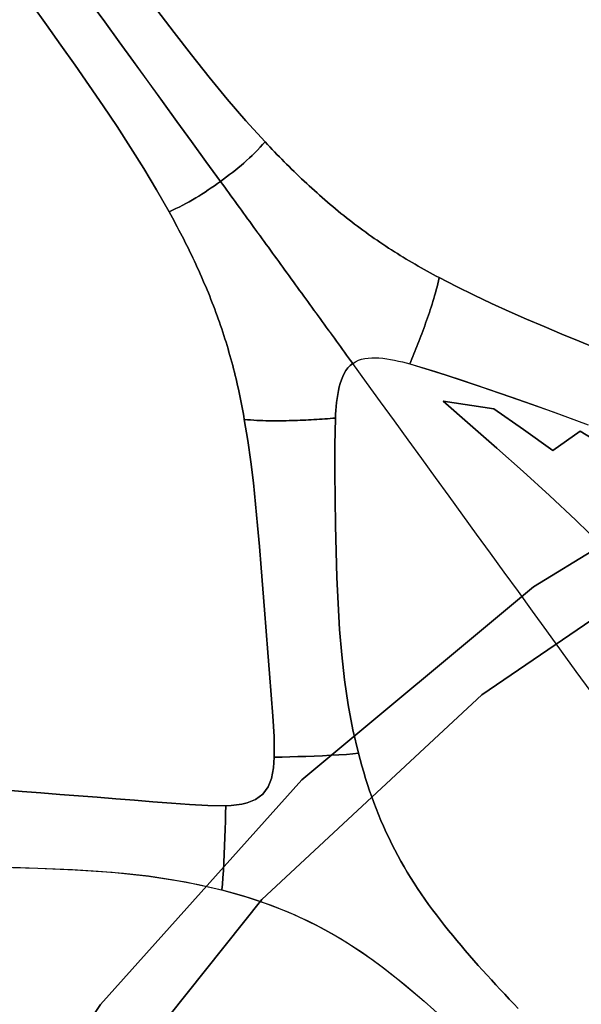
# Model space of a CAD drawing. Header units: centimetres. Extents: x -49.6 to 49.6, y -49.6 to 49.6.
# Tile 25 of 61: x -15.5 to -10.4, y 11.4 to 20.3. Entities that reach past the tile are written whole.
import ezdxf

# ---------------------------------------------------------------- set-up
doc = ezdxf.new("R2010")
doc.units = ezdxf.units.CM
doc.layers.get('0').update_dxf_attribs({"true_color": 0x5890e1})

msp = doc.modelspace()

# ---------------------------------------------------------------- linework, layer by layer
at = {"color": 16, "true_color": 0x870606}
for points in [[(-15.4052, 20.4553, 0), (-15.2764, 20.2745, 0), (-15.1472, 20.0927, 0), (-15.0188, 19.911, 0), (-14.8909, 19.7278, 0), (-14.7639, 19.5428, 0), (-14.6383, 19.3553, 0), (-14.5159, 19.1668, 0), (-14.3962, 18.9755, 0), (-14.2803, 18.7823, 0), (-14.1682, 18.5857, 0), (-14.1372, 18.5997, 0), (-14.1072, 18.6135, 0), (-14.0768, 18.628, 0), (-14.0442, 18.6443, 0), (-14.015, 18.6596, 0), (-13.9857, 18.6757, 0), (-13.9561, 18.6926, 0), (-13.9259, 18.7105, 0), (-13.8981, 18.7275, 0), (-13.87, 18.7451, 0), (-13.8419, 18.7633, 0), (-13.8137, 18.7819, 0), (-13.7856, 18.8009, 0), (-13.7577, 18.8203, 0), (-13.73, 18.8399, 0), (-13.7024, 18.8596, 0), (-13.8342, 19.041, 0), (-13.9655, 19.2217, 0), (-14.0963, 19.4018, 0), (-14.2267, 19.5812, 0), (-14.3583, 19.7624, 0), (-14.4894, 19.9428, 0), (-14.6199, 20.1224, 0), (-14.7498, 20.3012, 0), (-14.8806, 20.4812, 0)], [(-14.8809, 20.4812, 0), (-14.75, 20.3012, 0), (-14.6201, 20.1224, 0), (-14.4896, 19.9428, 0), (-14.3585, 19.7624, 0), (-14.2269, 19.5812, 0), (-14.0966, 19.4018, 0), (-13.9657, 19.2217, 0), (-13.8345, 19.041, 0), (-13.7026, 18.8596, 0), (-13.6755, 18.8796, 0), (-13.6483, 18.8999, 0), (-13.6215, 18.9205, 0), (-13.5947, 18.9413, 0), (-13.5684, 18.9623, 0), (-13.5425, 18.9835, 0), (-13.5171, 19.0046, 0), (-13.4924, 19.0258, 0), (-13.4662, 19.0489, 0), (-13.441, 19.0718, 0), (-13.4167, 19.0947, 0), (-13.3932, 19.1176, 0), (-13.3677, 19.1435, 0), (-13.3446, 19.1679, 0), (-13.3224, 19.1921, 0), (-13.2994, 19.2173, 0), (-13.473, 19.4085, 0), (-13.6416, 19.6037, 0), (-13.8057, 19.8021, 0), (-13.9661, 20.003, 0), (-14.123, 20.2057, 0), (-14.2775, 20.4095, 0)], [(-15.6691, 13.3583, 0), (-15.4977, 13.3439, 0), (-15.3267, 13.3303, 0), (-15.1561, 13.3173, 0), (-14.9863, 13.3045, 0), (-14.8173, 13.2917, 0), (-14.6489, 13.2787, 0), (-14.481, 13.2653, 0), (-14.3136, 13.2516, 0), (-14.1472, 13.238, 0), (-13.9816, 13.2256, 0), (-13.8171, 13.2164, 0), (-13.6548, 13.2156, 0), (-13.6071, 13.2181, 0), (-13.5582, 13.2227, 0), (-13.5098, 13.2301, 0), (-13.4629, 13.241, 0), (-13.3867, 13.2707, 0), (-13.3204, 13.3193, 0), (-13.2717, 13.3855, 0), (-13.2418, 13.4616, 0), (-13.2308, 13.5085, 0), (-13.2234, 13.5569, 0), (-13.2188, 13.6056, 0), (-13.2163, 13.6534, 0), (-13.2183, 13.8399, 0), (-13.2295, 14.0258, 0), (-13.2445, 14.2178, 0), (-13.2603, 14.4097, 0), (-13.2759, 14.6016, 0), (-13.2908, 14.7936, 0), (-13.3053, 14.9847, 0), (-13.3197, 15.1758, 0), (-13.3344, 15.3673, 0), (-13.3499, 15.5586, 0), (-13.3666, 15.7501, 0), (-13.3849, 15.9411, 0), (-13.4056, 16.1338, 0), (-13.4292, 16.3257, 0), (-13.4561, 16.5169, 0), (-13.4872, 16.7075, 0), (-13.4926, 16.7382, 0), (-13.4982, 16.7688, 0), (-13.5039, 16.7994, 0), (-13.5098, 16.83, 0), (-13.5156, 16.8606, 0), (-13.5219, 16.8911, 0), (-13.5281, 16.9216, 0), (-13.5344, 16.952, 0), (-13.5411, 16.9827, 0), (-13.5479, 17.0132, 0), (-13.5548, 17.0438, 0), (-13.562, 17.0743, 0), (-13.5693, 17.1047, 0), (-13.5768, 17.1351, 0), (-13.5845, 17.1654, 0), (-13.5923, 17.1957, 0), (-13.6005, 17.2262, 0), (-13.6088, 17.2566, 0), (-13.6172, 17.2869, 0), (-13.6259, 17.3171, 0), (-13.6346, 17.3473, 0), (-13.6437, 17.3774, 0), (-13.6528, 17.4074, 0), (-13.6622, 17.4374, 0), (-13.6718, 17.4673, 0), (-13.6815, 17.4971, 0), (-13.6914, 17.5268, 0), (-13.7015, 17.5565, 0), (-13.7118, 17.5861, 0), (-13.7223, 17.6157, 0), (-13.7329, 17.6452, 0), (-13.7437, 17.6746, 0), (-13.7548, 17.7042, 0), (-13.766, 17.7338, 0), (-13.7773, 17.7632, 0), (-13.7889, 17.7926, 0), (-13.8005, 17.8218, 0), (-13.8124, 17.851, 0), (-13.8245, 17.8801, 0), (-13.8365, 17.9091, 0), (-13.8489, 17.938, 0), (-13.8613, 17.9669, 0), (-13.8739, 17.9957, 0), (-13.8866, 18.0244, 0), (-13.8995, 18.053, 0), (-13.9125, 18.0816, 0), (-13.9257, 18.1101, 0), (-13.939, 18.1386, 0), (-13.9524, 18.1671, 0), (-13.9661, 18.1956, 0), (-13.9797, 18.2239, 0), (-13.9935, 18.2522, 0), (-14.0076, 18.2804, 0), (-14.0216, 18.3085, 0), (-14.0358, 18.3366, 0), (-14.05, 18.3645, 0), (-14.0645, 18.3924, 0), (-14.079, 18.4202, 0), (-14.0936, 18.448, 0), (-14.1084, 18.4756, 0), (-14.1232, 18.5033, 0), (-14.1381, 18.5308, 0), (-14.1532, 18.5583, 0), (-14.1682, 18.5857, 0), (-14.2803, 18.7823, 0), (-14.3962, 18.9755, 0), (-14.5159, 19.1668, 0), (-14.6383, 19.3553, 0), (-14.7639, 19.5428, 0), (-14.8909, 19.7278, 0), (-15.0188, 19.911, 0), (-15.1472, 20.0927, 0), (-15.2764, 20.2745, 0), (-15.4052, 20.4553, 0)], [(-14.2775, 20.4095, 0), (-14.123, 20.2057, 0), (-13.9661, 20.003, 0), (-13.8057, 19.8021, 0), (-13.6416, 19.6037, 0), (-13.473, 19.4085, 0), (-13.2994, 19.2173, 0), (-13.2782, 19.1946, 0), (-13.2568, 19.1719, 0), (-13.2354, 19.1494, 0), (-13.2137, 19.1268, 0), (-13.192, 19.1043, 0), (-13.1703, 19.0819, 0), (-13.1483, 19.0596, 0), (-13.1263, 19.0373, 0), (-13.1041, 19.0151, 0), (-13.0819, 18.9929, 0), (-13.0594, 18.9709, 0), (-13.037, 18.9489, 0), (-13.0144, 18.927, 0), (-12.9917, 18.9052, 0), (-12.9688, 18.8835, 0), (-12.9458, 18.8618, 0), (-12.9227, 18.8403, 0), (-12.8997, 18.8189, 0), (-12.8763, 18.7976, 0), (-12.8529, 18.7764, 0), (-12.8295, 18.7553, 0), (-12.8058, 18.7343, 0), (-12.7821, 18.7134, 0), (-12.7582, 18.6927, 0), (-12.7343, 18.6721, 0), (-12.7102, 18.6516, 0), (-12.686, 18.6312, 0), (-12.6617, 18.611, 0), (-12.6373, 18.5909, 0), (-12.6128, 18.5709, 0), (-12.5881, 18.5511, 0), (-12.5635, 18.5315, 0), (-12.5388, 18.5121, 0), (-12.514, 18.4929, 0), (-12.4891, 18.4739, 0), (-12.4641, 18.455, 0), (-12.4391, 18.4362, 0), (-12.4138, 18.4176, 0), (-12.3885, 18.3992, 0), (-12.363, 18.3809, 0), (-12.3375, 18.3628, 0), (-12.3118, 18.3448, 0), (-12.2859, 18.3269, 0), (-12.26, 18.3092, 0), (-12.2339, 18.2917, 0), (-12.2076, 18.2742, 0), (-12.1814, 18.257, 0), (-12.1549, 18.2399, 0), (-12.1287, 18.2231, 0), (-12.1023, 18.2065, 0), (-12.0758, 18.1901, 0), (-12.0493, 18.1738, 0), (-12.0226, 18.1577, 0), (-11.9958, 18.1417, 0), (-11.9691, 18.1259, 0), (-11.9421, 18.1102, 0), (-11.9152, 18.0947, 0), (-11.8881, 18.0793, 0), (-11.8608, 18.064, 0), (-11.8336, 18.0488, 0), (-11.8063, 18.0338, 0), (-11.7788, 18.0189, 0), (-11.7512, 18.0041, 0), (-11.7236, 17.9894, 0), (-11.5669, 17.9084, 0), (-11.4092, 17.8309, 0), (-11.2507, 17.7564, 0), (-11.0919, 17.6845, 0), (-10.9332, 17.6146, 0), (-10.7745, 17.5465, 0), (-10.616, 17.4798, 0), (-10.4575, 17.4141, 0), (-10.2993, 17.349, 0)], [(2.0433, -18.5715, 0), (-0.6824, -18.6711, 0), (-3.3937, -18.3728, 0), (-6.0326, -17.6829, 0), (-8.543, -16.6161, 0), (-10.8713, -15.1952, 0), (-12.9679, -13.4504, 0), (-14.7881, -11.4189, 0), (-16.2931, -9.1441, 0), (-17.4508, -6.6744, 0), (-18.2367, -4.0624, 0), (-18.6338, -1.3638, 0), (-18.6338, 1.3638, 0), (-18.2367, 4.0624, 0), (-17.4508, 6.6743, 0), (-16.2931, 9.1441, 0), (-14.7881, 11.4189, 0), (-12.9679, 13.4504, 0), (-10.8713, 15.1952, 0), (-8.543, 16.6161, 0), (-6.0326, 17.6829, 0), (-3.3937, 18.3728, 0), (-0.6824, 18.6711, 0), (2.0433, 18.5715, 0)], [(2.0433, 18.5715, 0), (-0.6824, 18.6711, 0), (-3.3937, 18.3728, 0), (-6.0326, 17.6829, 0), (-8.543, 16.6161, 0), (-10.8713, 15.1952, 0), (-12.9679, 13.4504, 0), (-14.7881, 11.4189, 0), (-16.2931, 9.1441, 0), (-17.4508, 6.6744, 0), (-18.2367, 4.0624, 0), (-18.6338, 1.3638, 0), (-18.6338, -1.3638, 0), (-18.2367, -4.0624, 0), (-17.4508, -6.6744, 0), (-16.2931, -9.1441, 0), (-14.7881, -11.4189, 0), (-12.9679, -13.4504, 0), (-10.8713, -15.1952, 0), (-8.543, -16.6161, 0), (-6.0326, -17.6829, 0), (-3.3937, -18.3728, 0), (-0.6824, -18.6711, 0), (2.0433, -18.5715, 0)], [(1.3588, 18.1327, 0), (-1.3589, 18.1327, 0), (-4.0463, 17.7277, 0), (-6.6433, 16.9266, 0), (-9.0919, 15.7474, 0), (-11.3374, 14.2165, 0), (-13.3296, 12.368, 0), (-15.024, 10.2432, 0), (-16.3829, 7.8896, 0), (-17.3759, 5.3597, 0), (-17.9806, 2.7101, 0), (-18.1837, 0, 0), (-17.9806, -2.7101, 0), (-17.3759, -5.3597, 0), (-16.3829, -7.8896, 0), (-15.024, -10.2432, 0), (-13.3296, -12.368, 0), (-11.3374, -14.2165, 0), (-9.0919, -15.7475, 0), (-6.6433, -16.9266, 0), (-4.0463, -17.7277, 0), (-1.3589, -18.1328, 0), (1.3588, -18.1328, 0)], [(1.3588, -18.1328, 0), (-1.3589, -18.1328, 0), (-4.0463, -17.7277, 0), (-6.6433, -16.9266, 0), (-9.0919, -15.7475, 0), (-11.3374, -14.2165, 0), (-13.3296, -12.368, 0), (-15.024, -10.2432, 0), (-16.3829, -7.8896, 0), (-17.3759, -5.3597, 0), (-17.9806, -2.7101, 0), (-18.1837, 0, 0), (-17.9806, 2.7101, 0), (-17.3759, 5.3597, 0), (-16.3829, 7.8896, 0), (-15.024, 10.2432, 0), (-13.3296, 12.368, 0), (-11.3374, 14.2165, 0), (-9.0919, 15.7474, 0), (-6.6433, 16.9266, 0), (-4.0463, 17.7277, 0), (-1.3589, 18.1327, 0), (1.3588, 18.1327, 0)], [(-10.2993, 17.349, 0), (-10.4575, 17.4141, 0), (-10.616, 17.4798, 0), (-10.7745, 17.5465, 0), (-10.9332, 17.6146, 0), (-11.0919, 17.6845, 0), (-11.2507, 17.7564, 0), (-11.4092, 17.8309, 0), (-11.5669, 17.9084, 0), (-11.7236, 17.9894, 0), (-11.7302, 17.9615, 0), (-11.7368, 17.9335, 0), (-11.7437, 17.906, 0), (-11.7507, 17.8788, 0), (-11.7579, 17.852, 0), (-11.7654, 17.8256, 0), (-11.7729, 17.7996, 0), (-11.7808, 17.7739, 0), (-11.7887, 17.7485, 0), (-11.7968, 17.7234, 0), (-11.8049, 17.6985, 0), (-11.8132, 17.6738, 0), (-11.8215, 17.6493, 0), (-11.83, 17.625, 0), (-11.8384, 17.6009, 0), (-11.8469, 17.5769, 0), (-11.8556, 17.5531, 0), (-11.8643, 17.5294, 0), (-11.8729, 17.5059, 0), (-11.8817, 17.4824, 0), (-11.8905, 17.4592, 0), (-11.8993, 17.436, 0), (-11.9082, 17.413, 0), (-11.9171, 17.3901, 0), (-11.9261, 17.3673, 0), (-11.9352, 17.3446, 0), (-11.9442, 17.322, 0), (-11.9532, 17.2995, 0), (-11.9624, 17.277, 0), (-11.9714, 17.2546, 0), (-11.9805, 17.2322, 0), (-11.9895, 17.2098, 0), (-11.66, 17.109, 0), (-11.3351, 16.9998, 0), (-11.0127, 16.8889, 0), (-10.6934, 16.7762, 0), (-10.3779, 16.6592, 0)], [(-10.3494, 14.2445, 0), (-10.4839, 14.4296, 0), (-10.6171, 14.6129, 0), (-10.7493, 14.7949, 0), (-10.8792, 14.9738, 0), (-11.0081, 15.1512, 0), (-11.1353, 15.3262, 0), (-11.2612, 15.4995, 0), (-11.3862, 15.6716, 0), (-11.5105, 15.8427, 0), (-11.6343, 16.0131, 0), (-11.7576, 16.1828, 0), (-11.8815, 16.3533, 0), (-12.0052, 16.5236, 0), (-12.1299, 16.6953, 0), (-12.2548, 16.867, 0), (-12.3805, 17.0402, 0), (-12.5063, 17.2134, 0), (-12.5294, 17.1944, 0), (-12.5497, 17.173, 0), (-12.5674, 17.1495, 0), (-12.5828, 17.1241, 0), (-12.5972, 17.095, 0), (-12.6093, 17.0647, 0), (-12.6194, 17.0338, 0), (-12.6278, 17.0027, 0), (-12.6354, 16.9688, 0), (-12.6418, 16.9338, 0), (-12.6473, 16.8979, 0), (-12.652, 16.8616, 0), (-12.6558, 16.8252, 0), (-12.6588, 16.7891, 0), (-12.6614, 16.7537, 0), (-12.6633, 16.7193, 0), (-12.6696, 16.4748, 0), (-12.6687, 16.2313, 0), (-12.6656, 15.9899, 0), (-12.6615, 15.7482, 0), (-12.6562, 15.5126, 0), (-12.6493, 15.277, 0), (-12.6393, 15.0425, 0), (-12.6251, 14.8081, 0), (-12.606, 14.5801, 0), (-12.5802, 14.3526, 0), (-12.5468, 14.1264, 0), (-12.5044, 13.9017, 0), (-12.4548, 13.6892, 0), (-12.4397, 13.6318, 0), (-12.4238, 13.5746, 0), (-12.4072, 13.5176, 0), (-12.3899, 13.4608, 0), (-12.3723, 13.4058, 0), (-12.354, 13.3512, 0), (-12.335, 13.2969, 0), (-12.3152, 13.2428, 0), (-12.2947, 13.1891, 0), (-12.2734, 13.1356, 0), (-12.2513, 13.0823, 0), (-12.2284, 13.0293, 0), (-12.2036, 12.9744, 0), (-12.1783, 12.9205, 0), (-12.1523, 12.8675, 0), (-12.1259, 12.8154, 0), (-12.0986, 12.764, 0), (-12.0708, 12.7133, 0), (-12.0422, 12.6633, 0), (-12.0129, 12.6138, 0), (-11.9829, 12.5647, 0), (-11.952, 12.516, 0), (-11.9204, 12.4676, 0), (-11.8879, 12.4194, 0), (-11.8546, 12.3714, 0), (-11.8203, 12.3233, 0), (-11.7852, 12.2753, 0), (-11.7491, 12.2272, 0), (-11.713, 12.1801, 0), (-11.6765, 12.1335, 0), (-11.6396, 12.0873, 0), (-11.6023, 12.0414, 0), (-11.5645, 11.9958, 0), (-11.5264, 11.9505, 0), (-11.4879, 11.9054, 0), (-11.4491, 11.8606, 0), (-11.4102, 11.8162, 0), (-11.3708, 11.772, 0), (-11.3314, 11.728, 0), (-11.2916, 11.6842, 0), (-11.2518, 11.6406, 0), (-11.2117, 11.5971, 0), (-11.1715, 11.5538, 0), (-11.1311, 11.5105, 0), (-11.0908, 11.4675, 0), (-11.0503, 11.4245, 0), (-11.0098, 11.3816, 0)], [(-10.3494, 14.2445, 0), (-10.4839, 14.4296, 0), (-10.6171, 14.6129, 0), (-10.7493, 14.7949, 0), (-10.8792, 14.9738, 0), (-11.0081, 15.1512, 0), (-11.1353, 15.3262, 0), (-11.2612, 15.4995, 0), (-11.3862, 15.6716, 0), (-11.5105, 15.8427, 0), (-11.6343, 16.0131, 0), (-11.7576, 16.1828, 0), (-11.8815, 16.3533, 0), (-12.0052, 16.5236, 0), (-12.1299, 16.6953, 0), (-12.2548, 16.867, 0), (-12.3805, 17.0402, 0), (-12.5063, 17.2134, 0), (-12.4812, 17.2294, 0), (-12.4546, 17.2419, 0), (-12.4268, 17.2514, 0), (-12.3979, 17.2581, 0), (-12.366, 17.2627, 0), (-12.3335, 17.2648, 0), (-12.301, 17.2649, 0), (-12.2689, 17.2633, 0), (-12.2344, 17.2601, 0), (-12.1991, 17.2554, 0), (-12.1635, 17.2496, 0), (-12.1277, 17.2428, 0), (-12.092, 17.2352, 0), (-12.0569, 17.227, 0), (-12.0225, 17.2185, 0), (-11.9893, 17.2098, 0), (-11.7563, 17.1407, 0), (-11.525, 17.0648, 0), (-11.2955, 16.987, 0), (-11.0662, 16.908, 0), (-10.8429, 16.8301, 0), (-10.6202, 16.7503, 0), (-10.4009, 16.6686, 0)], [(-10.2531, 15.5675, 0), (-10.488, 15.7971, 0), (-10.7251, 16.0195, 0), (-10.9637, 16.236, 0), (-11.2035, 16.4487, 0), (-11.4446, 16.6601, 0), (-11.6871, 16.8722, 0), (-11.23, 16.8039, 0), (-10.9626, 16.6158, 0), (-10.6971, 16.4257, 0), (-10.449, 16.6017, 0), (-10.1632, 16.4281, 0)], [(-10.163, 16.4281, 0), (-10.4487, 16.6017, 0), (-10.6969, 16.4257, 0), (-10.9624, 16.6158, 0), (-11.2297, 16.8039, 0), (-11.6869, 16.8722, 0), (-11.4443, 16.6601, 0), (-11.2032, 16.4487, 0), (-10.9635, 16.236, 0), (-10.7249, 16.0195, 0), (-10.4878, 15.7971, 0), (-10.2528, 15.5675, 0)], [(-11.0098, 11.3816, 0), (-11.0503, 11.4245, 0), (-11.0908, 11.4675, 0), (-11.1311, 11.5105, 0), (-11.1715, 11.5538, 0), (-11.2117, 11.5971, 0), (-11.2518, 11.6406, 0), (-11.2916, 11.6842, 0), (-11.3314, 11.728, 0), (-11.3708, 11.772, 0), (-11.4102, 11.8162, 0), (-11.4491, 11.8606, 0), (-11.4879, 11.9054, 0), (-11.5264, 11.9505, 0), (-11.5645, 11.9958, 0), (-11.6023, 12.0414, 0), (-11.6396, 12.0873, 0), (-11.6765, 12.1335, 0), (-11.713, 12.1801, 0), (-11.7491, 12.2272, 0), (-11.7852, 12.2753, 0), (-11.8203, 12.3233, 0), (-11.8546, 12.3714, 0), (-11.8879, 12.4194, 0), (-11.9204, 12.4676, 0), (-11.952, 12.516, 0), (-11.9829, 12.5647, 0), (-12.0129, 12.6138, 0), (-12.0422, 12.6633, 0), (-12.0708, 12.7133, 0), (-12.0986, 12.764, 0), (-12.1259, 12.8154, 0), (-12.1523, 12.8675, 0), (-12.1783, 12.9205, 0), (-12.2036, 12.9744, 0), (-12.2284, 13.0293, 0), (-12.2513, 13.0823, 0), (-12.2734, 13.1356, 0), (-12.2947, 13.1891, 0), (-12.3152, 13.2428, 0), (-12.335, 13.2969, 0), (-12.354, 13.3512, 0), (-12.3723, 13.4058, 0), (-12.3899, 13.4608, 0), (-12.4072, 13.5176, 0), (-12.4238, 13.5746, 0), (-12.4397, 13.6318, 0), (-12.4548, 13.6892, 0), (-12.5061, 13.6842, 0), (-12.5642, 13.6793, 0), (-12.631, 13.6747, 0), (-12.7036, 13.6707, 0), (-12.7789, 13.6672, 0), (-12.8547, 13.6642, 0), (-12.9297, 13.6615, 0), (-13.0034, 13.6591, 0), (-13.0756, 13.6571, 0), (-13.1461, 13.6553, 0), (-13.2163, 13.6534, 0), (-13.2188, 13.6056, 0), (-13.2234, 13.5569, 0), (-13.2308, 13.5085, 0), (-13.2418, 13.4616, 0), (-13.2717, 13.3855, 0), (-13.3204, 13.3193, 0), (-13.3867, 13.2707, 0), (-13.4629, 13.241, 0), (-13.5098, 13.2301, 0), (-13.5582, 13.2227, 0), (-13.6071, 13.2181, 0), (-13.6548, 13.2156, 0), (-13.6567, 13.1454, 0), (-13.6584, 13.0749, 0), (-13.6605, 13.0027, 0), (-13.6628, 12.929, 0), (-13.6654, 12.8539, 0), (-13.6685, 12.7782, 0), (-13.6719, 12.7028, 0), (-13.6759, 12.6302, 0), (-13.6804, 12.5633, 0), (-13.6852, 12.5053, 0), (-13.6902, 12.454, 0), (-13.6248, 12.4368, 0), (-13.5593, 12.4184, 0), (-13.494, 12.399, 0), (-13.4288, 12.3786, 0), (-13.364, 12.3572, 0), (-13.2997, 12.3348, 0), (-13.2358, 12.3114, 0), (-13.1726, 12.2871, 0), (-13.1084, 12.2611, 0), (-13.0448, 12.234, 0), (-12.9818, 12.2058, 0), (-12.9194, 12.1765, 0), (-12.8575, 12.1461, 0), (-12.7961, 12.1145, 0), (-12.7352, 12.0817, 0), (-12.6749, 12.0477, 0), (-12.6145, 12.0121, 0), (-12.5547, 11.9753, 0), (-12.4956, 11.9374, 0), (-12.437, 11.8985, 0), (-12.379, 11.8585, 0), (-12.3217, 11.8177, 0), (-12.2648, 11.776, 0), (-12.2085, 11.7335, 0), (-12.1527, 11.6903, 0), (-12.0975, 11.6465, 0), (-12.0428, 11.6021, 0), (-11.9886, 11.5572, 0), (-11.9351, 11.5119, 0), (-11.8818, 11.4661, 0), (-11.8292, 11.4201, 0), (-11.777, 11.3739, 0)], [(-15.6925, 12.6593, 0), (-15.3539, 12.6508, 0), (-15.0177, 12.637, 0), (-14.6831, 12.6143, 0), (-14.3501, 12.5788, 0), (-14.0186, 12.5266, 0), (-13.6902, 12.454, 0), (-13.6852, 12.5053, 0), (-13.6804, 12.5633, 0), (-13.6759, 12.6302, 0), (-13.6719, 12.7028, 0), (-13.6685, 12.7782, 0), (-13.6654, 12.8539, 0), (-13.6628, 12.929, 0), (-13.6605, 13.0027, 0), (-13.6584, 13.0749, 0), (-13.6567, 13.1454, 0), (-13.6548, 13.2156, 0), (-13.8171, 13.2164, 0), (-13.9816, 13.2256, 0), (-14.1472, 13.238, 0), (-14.3136, 13.2516, 0), (-14.481, 13.2653, 0), (-14.6489, 13.2787, 0), (-14.8173, 13.2917, 0), (-14.9863, 13.3045, 0), (-15.1561, 13.3173, 0), (-15.3267, 13.3303, 0), (-15.4977, 13.3439, 0), (-15.6691, 13.3583, 0)], [(-15.7494, 12.6608, 0), (-15.5131, 12.6557, 0), (-15.2766, 12.6487, 0), (-15.0427, 12.6387, 0), (-14.809, 12.6246, 0), (-14.5808, 12.6054, 0), (-14.3539, 12.5798, 0), (-14.1278, 12.5464, 0), (-13.9025, 12.5039, 0), (-13.6804, 12.4519, 0), (-13.4611, 12.3893, 0), (-13.2432, 12.3146, 0), (-13.0298, 12.2279, 0), (-12.8201, 12.1275, 0), (-12.6172, 12.0142, 0), (-12.4194, 11.8871, 0), (-12.2278, 11.7487, 0), (-12.0422, 11.602, 0), (-11.8616, 11.449, 0), (-11.6851, 11.2915, 0)]]:
    msp.add_polyline3d(points, dxfattribs=at)
for points in [[(-11.7302, 17.9615, 0), (-11.7236, 17.9894, 0), (-11.7512, 18.0041, 0), (-11.7788, 18.0189, 0), (-11.8063, 18.0338, 0), (-11.8336, 18.0488, 0), (-11.8608, 18.064, 0), (-11.8881, 18.0793, 0), (-11.9152, 18.0947, 0), (-11.9421, 18.1102, 0), (-11.9691, 18.1259, 0), (-11.9958, 18.1417, 0), (-12.0226, 18.1577, 0), (-12.0493, 18.1738, 0), (-12.0758, 18.1901, 0), (-12.1023, 18.2065, 0), (-12.1287, 18.2231, 0), (-12.1549, 18.2399, 0), (-12.1814, 18.257, 0), (-12.2076, 18.2742, 0), (-12.2339, 18.2917, 0), (-12.26, 18.3092, 0), (-12.2859, 18.3269, 0), (-12.3118, 18.3448, 0), (-12.3375, 18.3628, 0), (-12.363, 18.3809, 0), (-12.3885, 18.3992, 0), (-12.4138, 18.4176, 0), (-12.4391, 18.4362, 0), (-12.4641, 18.455, 0), (-12.4891, 18.4739, 0), (-12.514, 18.4929, 0), (-12.5388, 18.5121, 0), (-12.5635, 18.5315, 0), (-12.5881, 18.5511, 0), (-12.6128, 18.5709, 0), (-12.6373, 18.5909, 0), (-12.6617, 18.611, 0), (-12.686, 18.6312, 0), (-12.7102, 18.6516, 0), (-12.7343, 18.6721, 0), (-12.7582, 18.6927, 0), (-12.7821, 18.7134, 0), (-12.8058, 18.7343, 0), (-12.8295, 18.7553, 0), (-12.8529, 18.7764, 0), (-12.8763, 18.7976, 0), (-12.8997, 18.8189, 0), (-12.9227, 18.8403, 0), (-12.9458, 18.8618, 0), (-12.9688, 18.8835, 0), (-12.9917, 18.9052, 0), (-13.0144, 18.927, 0), (-13.037, 18.9489, 0), (-13.0594, 18.9709, 0), (-13.0819, 18.9929, 0), (-13.1041, 19.0151, 0), (-13.1263, 19.0373, 0), (-13.1483, 19.0596, 0), (-13.1703, 19.0819, 0), (-13.192, 19.1043, 0), (-13.2137, 19.1268, 0), (-13.2354, 19.1494, 0), (-13.2568, 19.1719, 0), (-13.2782, 19.1946, 0), (-13.2994, 19.2173, 0), (-13.3224, 19.1921, 0), (-13.3446, 19.1679, 0), (-13.3677, 19.1435, 0), (-13.3932, 19.1176, 0), (-13.4167, 19.0947, 0), (-13.441, 19.0718, 0), (-13.4662, 19.0489, 0), (-13.4924, 19.0258, 0), (-13.5171, 19.0046, 0), (-13.5425, 18.9835, 0), (-13.5684, 18.9623, 0), (-13.5947, 18.9413, 0), (-13.6215, 18.9205, 0), (-13.6483, 18.8999, 0), (-13.6755, 18.8796, 0), (-13.7026, 18.8596, 0), (-13.6837, 18.8336, 0), (-13.6648, 18.8075, 0), (-13.6459, 18.7814, 0), (-13.6268, 18.7553, 0), (-13.6079, 18.7292, 0), (-13.589, 18.7031, 0), (-13.5701, 18.677, 0), (-13.551, 18.6509, 0), (-13.5322, 18.6251, 0), (-13.5135, 18.5993, 0), (-13.4948, 18.5734, 0), (-13.476, 18.5476, 0), (-13.4572, 18.5218, 0), (-13.4385, 18.4959, 0), (-13.4197, 18.4701, 0), (-13.4009, 18.4442, 0), (-13.3821, 18.4184, 0), (-13.3634, 18.3926, 0), (-13.3446, 18.3668, 0), (-13.3258, 18.341, 0), (-13.3071, 18.3152, 0), (-13.2883, 18.2894, 0), (-13.2697, 18.2636, 0), (-13.251, 18.2378, 0), (-13.2321, 18.2119, 0), (-13.2133, 18.1861, 0), (-13.1945, 18.1602, 0), (-13.1758, 18.1344, 0), (-13.157, 18.1086, 0), (-13.1383, 18.0828, 0), (-13.1196, 18.057, 0), (-13.101, 18.0313, 0), (-13.0814, 18.0045, 0), (-13.0621, 17.978, 0), (-13.0431, 17.9517, 0), (-13.0242, 17.9257, 0), (-13.0054, 17.8998, 0), (-12.9867, 17.8741, 0), (-12.9681, 17.8485, 0), (-12.9496, 17.8231, 0), (-12.9312, 17.7977, 0), (-12.9127, 17.7724, 0), (-12.8944, 17.7471, 0), (-12.876, 17.7217, 0), (-12.8575, 17.6964, 0), (-12.839, 17.6709, 0), (-12.8204, 17.6454, 0), (-12.8018, 17.6197, 0), (-12.7831, 17.594, 0), (-12.7645, 17.5684, 0), (-12.746, 17.5429, 0), (-12.7275, 17.5175, 0), (-12.7091, 17.4921, 0), (-12.6908, 17.4669, 0), (-12.6725, 17.4416, 0), (-12.6542, 17.4164, 0), (-12.6359, 17.3913, 0), (-12.6177, 17.3662, 0), (-12.5994, 17.341, 0), (-12.5809, 17.3157, 0), (-12.5619, 17.2894, 0), (-12.5441, 17.265, 0), (-12.5262, 17.2403, 0), (-12.5066, 17.2134, 0), (-12.4814, 17.2293, 0), (-12.4548, 17.2419, 0), (-12.427, 17.2514, 0), (-12.3982, 17.2581, 0), (-12.3662, 17.2627, 0), (-12.3337, 17.2648, 0), (-12.3013, 17.2649, 0), (-12.2692, 17.2633, 0), (-12.2346, 17.26, 0), (-12.1993, 17.2554, 0), (-12.1637, 17.2496, 0), (-12.1279, 17.2428, 0), (-12.0923, 17.2352, 0), (-12.0571, 17.227, 0), (-12.0227, 17.2185, 0), (-11.9895, 17.2098, 0), (-11.9805, 17.2322, 0), (-11.9714, 17.2546, 0), (-11.9624, 17.277, 0), (-11.9532, 17.2995, 0), (-11.9442, 17.322, 0), (-11.9352, 17.3446, 0), (-11.9261, 17.3673, 0), (-11.9171, 17.3901, 0), (-11.9082, 17.413, 0), (-11.8993, 17.436, 0), (-11.8905, 17.4592, 0), (-11.8817, 17.4824, 0), (-11.8729, 17.5059, 0), (-11.8643, 17.5294, 0), (-11.8556, 17.5531, 0), (-11.8469, 17.5769, 0), (-11.8384, 17.6009, 0), (-11.83, 17.625, 0), (-11.8215, 17.6493, 0), (-11.8132, 17.6738, 0), (-11.8049, 17.6985, 0), (-11.7968, 17.7234, 0), (-11.7887, 17.7485, 0), (-11.7808, 17.7739, 0), (-11.7729, 17.7996, 0), (-11.7654, 17.8256, 0), (-11.7579, 17.852, 0), (-11.7507, 17.8788, 0), (-11.7437, 17.906, 0), (-11.7368, 17.9335, 0)], [(-13.0812, 18.0045, 0), (-13.1007, 18.0314, 0), (-13.1194, 18.0571, 0), (-13.1381, 18.0828, 0), (-13.1567, 18.1086, 0), (-13.1755, 18.1344, 0), (-13.1942, 18.1602, 0), (-13.213, 18.1861, 0), (-13.2318, 18.2119, 0), (-13.2507, 18.2378, 0), (-13.2694, 18.2636, 0), (-13.2881, 18.2894, 0), (-13.3069, 18.3152, 0), (-13.3256, 18.341, 0), (-13.3444, 18.3668, 0), (-13.3632, 18.3926, 0), (-13.3818, 18.4184, 0), (-13.4006, 18.4442, 0), (-13.4194, 18.4701, 0), (-13.4382, 18.4959, 0), (-13.4569, 18.5218, 0), (-13.4757, 18.5476, 0), (-13.4945, 18.5734, 0), (-13.5133, 18.5993, 0), (-13.532, 18.6251, 0), (-13.5508, 18.6509, 0), (-13.5698, 18.677, 0), (-13.5887, 18.7031, 0), (-13.6077, 18.7292, 0), (-13.6266, 18.7553, 0), (-13.6456, 18.7814, 0), (-13.6646, 18.8075, 0), (-13.6835, 18.8336, 0), (-13.7024, 18.8596, 0), (-13.73, 18.8399, 0), (-13.7577, 18.8203, 0), (-13.7856, 18.8009, 0), (-13.8137, 18.7819, 0), (-13.8419, 18.7633, 0), (-13.87, 18.7451, 0), (-13.8981, 18.7275, 0), (-13.9259, 18.7105, 0), (-13.9561, 18.6926, 0), (-13.9857, 18.6757, 0), (-14.015, 18.6596, 0), (-14.0442, 18.6443, 0), (-14.0768, 18.628, 0), (-14.1072, 18.6135, 0), (-14.1372, 18.5997, 0), (-14.1682, 18.5857, 0), (-14.1532, 18.5583, 0), (-14.1381, 18.5308, 0), (-14.1232, 18.5033, 0), (-14.1084, 18.4756, 0), (-14.0936, 18.448, 0), (-14.079, 18.4202, 0), (-14.0645, 18.3924, 0), (-14.05, 18.3645, 0), (-14.0358, 18.3366, 0), (-14.0216, 18.3085, 0), (-14.0076, 18.2804, 0), (-13.9935, 18.2522, 0), (-13.9797, 18.2239, 0), (-13.9661, 18.1956, 0), (-13.9524, 18.1671, 0), (-13.939, 18.1386, 0), (-13.9257, 18.1101, 0), (-13.9125, 18.0816, 0), (-13.8995, 18.053, 0), (-13.8866, 18.0244, 0), (-13.8739, 17.9957, 0), (-13.8613, 17.9669, 0), (-13.8489, 17.938, 0), (-13.8365, 17.9091, 0), (-13.8245, 17.8801, 0), (-13.8124, 17.851, 0), (-13.8005, 17.8218, 0), (-13.7889, 17.7926, 0), (-13.7773, 17.7632, 0), (-13.766, 17.7338, 0), (-13.7548, 17.7042, 0), (-13.7437, 17.6746, 0), (-13.7329, 17.6452, 0), (-13.7223, 17.6157, 0), (-13.7118, 17.5861, 0), (-13.7015, 17.5565, 0), (-13.6914, 17.5268, 0), (-13.6815, 17.4971, 0), (-13.6718, 17.4673, 0), (-13.6622, 17.4374, 0), (-13.6528, 17.4074, 0), (-13.6437, 17.3774, 0), (-13.6346, 17.3473, 0), (-13.6259, 17.3171, 0), (-13.6172, 17.2869, 0), (-13.6088, 17.2566, 0), (-13.6005, 17.2262, 0), (-13.5923, 17.1957, 0), (-13.5845, 17.1654, 0), (-13.5768, 17.1351, 0), (-13.5693, 17.1047, 0), (-13.562, 17.0743, 0), (-13.5548, 17.0438, 0), (-13.5479, 17.0132, 0), (-13.5411, 16.9827, 0), (-13.5344, 16.952, 0), (-13.5281, 16.9216, 0), (-13.5219, 16.8911, 0), (-13.5156, 16.8606, 0), (-13.5098, 16.83, 0), (-13.5039, 16.7994, 0), (-13.4982, 16.7688, 0), (-13.4926, 16.7382, 0), (-13.4872, 16.7075, 0), (-13.4585, 16.7051, 0), (-13.4299, 16.7028, 0), (-13.4016, 16.7007, 0), (-13.3735, 16.699, 0), (-13.3458, 16.6976, 0), (-13.3185, 16.6966, 0), (-13.2914, 16.6958, 0), (-13.2645, 16.6952, 0), (-13.2379, 16.6949, 0), (-13.2114, 16.6948, 0), (-13.1853, 16.6949, 0), (-13.1592, 16.6951, 0), (-13.1333, 16.6955, 0), (-13.1077, 16.6959, 0), (-13.082, 16.6966, 0), (-13.0566, 16.6973, 0), (-13.0312, 16.6981, 0), (-13.0061, 16.699, 0), (-12.981, 16.7, 0), (-12.9561, 16.7011, 0), (-12.9312, 16.7023, 0), (-12.9064, 16.7036, 0), (-12.8817, 16.7049, 0), (-12.8572, 16.7063, 0), (-12.8326, 16.7078, 0), (-12.8083, 16.7094, 0), (-12.7841, 16.711, 0), (-12.7598, 16.7127, 0), (-12.7356, 16.7144, 0), (-12.7115, 16.7161, 0), (-12.6874, 16.7177, 0), (-12.6633, 16.7193, 0), (-12.6614, 16.7537, 0), (-12.6588, 16.7891, 0), (-12.6558, 16.8252, 0), (-12.652, 16.8616, 0), (-12.6473, 16.8979, 0), (-12.6418, 16.9338, 0), (-12.6354, 16.9688, 0), (-12.6278, 17.0027, 0), (-12.6194, 17.0338, 0), (-12.6093, 17.0647, 0), (-12.5972, 17.095, 0), (-12.5828, 17.1241, 0), (-12.5674, 17.1495, 0), (-12.5497, 17.173, 0), (-12.5294, 17.1944, 0), (-12.5063, 17.2134, 0), (-12.526, 17.2404, 0), (-12.5438, 17.265, 0), (-12.5616, 17.2894, 0), (-12.5807, 17.3158, 0), (-12.5991, 17.341, 0), (-12.6174, 17.3662, 0), (-12.6356, 17.3913, 0), (-12.6539, 17.4165, 0), (-12.6722, 17.4416, 0), (-12.6906, 17.4669, 0), (-12.7089, 17.4921, 0), (-12.7273, 17.5175, 0), (-12.7457, 17.5429, 0), (-12.7643, 17.5684, 0), (-12.7828, 17.594, 0), (-12.8015, 17.6197, 0), (-12.8202, 17.6454, 0), (-12.8387, 17.6709, 0), (-12.8573, 17.6964, 0), (-12.8757, 17.7218, 0), (-12.8942, 17.7471, 0), (-12.9125, 17.7724, 0), (-12.9309, 17.7977, 0), (-12.9493, 17.8231, 0), (-12.9679, 17.8486, 0), (-12.9865, 17.8741, 0), (-13.0051, 17.8998, 0), (-13.0239, 17.9257, 0), (-13.0428, 17.9517, 0), (-13.0619, 17.978, 0)], [(-13.2183, 13.8399, 0), (-13.2163, 13.6534, 0), (-13.1461, 13.6553, 0), (-13.0756, 13.6571, 0), (-13.0034, 13.6591, 0), (-12.9297, 13.6615, 0), (-12.8547, 13.6642, 0), (-12.7789, 13.6672, 0), (-12.7036, 13.6707, 0), (-12.631, 13.6747, 0), (-12.5642, 13.6793, 0), (-12.5061, 13.6842, 0), (-12.4548, 13.6892, 0), (-12.5044, 13.9017, 0), (-12.5468, 14.1264, 0), (-12.5802, 14.3526, 0), (-12.606, 14.5801, 0), (-12.6251, 14.8081, 0), (-12.6393, 15.0425, 0), (-12.6493, 15.277, 0), (-12.6562, 15.5126, 0), (-12.6615, 15.7482, 0), (-12.6656, 15.9899, 0), (-12.6687, 16.2313, 0), (-12.6696, 16.4748, 0), (-12.6633, 16.7193, 0), (-12.6874, 16.7177, 0), (-12.7115, 16.7161, 0), (-12.7356, 16.7144, 0), (-12.7598, 16.7127, 0), (-12.7841, 16.711, 0), (-12.8083, 16.7094, 0), (-12.8326, 16.7078, 0), (-12.8572, 16.7063, 0), (-12.8817, 16.7049, 0), (-12.9064, 16.7036, 0), (-12.9312, 16.7023, 0), (-12.9561, 16.7011, 0), (-12.981, 16.7, 0), (-13.0061, 16.699, 0), (-13.0312, 16.6981, 0), (-13.0566, 16.6973, 0), (-13.082, 16.6966, 0), (-13.1077, 16.6959, 0), (-13.1333, 16.6955, 0), (-13.1592, 16.6951, 0), (-13.1853, 16.6949, 0), (-13.2114, 16.6948, 0), (-13.2379, 16.6949, 0), (-13.2645, 16.6952, 0), (-13.2914, 16.6958, 0), (-13.3185, 16.6966, 0), (-13.3458, 16.6976, 0), (-13.3735, 16.699, 0), (-13.4016, 16.7007, 0), (-13.4299, 16.7028, 0), (-13.4585, 16.7051, 0), (-13.4872, 16.7075, 0), (-13.4561, 16.5169, 0), (-13.4292, 16.3257, 0), (-13.4056, 16.1338, 0), (-13.3849, 15.9411, 0), (-13.3666, 15.7501, 0), (-13.3499, 15.5586, 0), (-13.3344, 15.3673, 0), (-13.3197, 15.1758, 0), (-13.3053, 14.9847, 0), (-13.2908, 14.7936, 0), (-13.2759, 14.6016, 0), (-13.2603, 14.4097, 0), (-13.2445, 14.2178, 0), (-13.2295, 14.0258, 0)]]:
    msp.add_polyline3d(points, close=True, dxfattribs=at)

doc.saveas('drawing.dxf')
